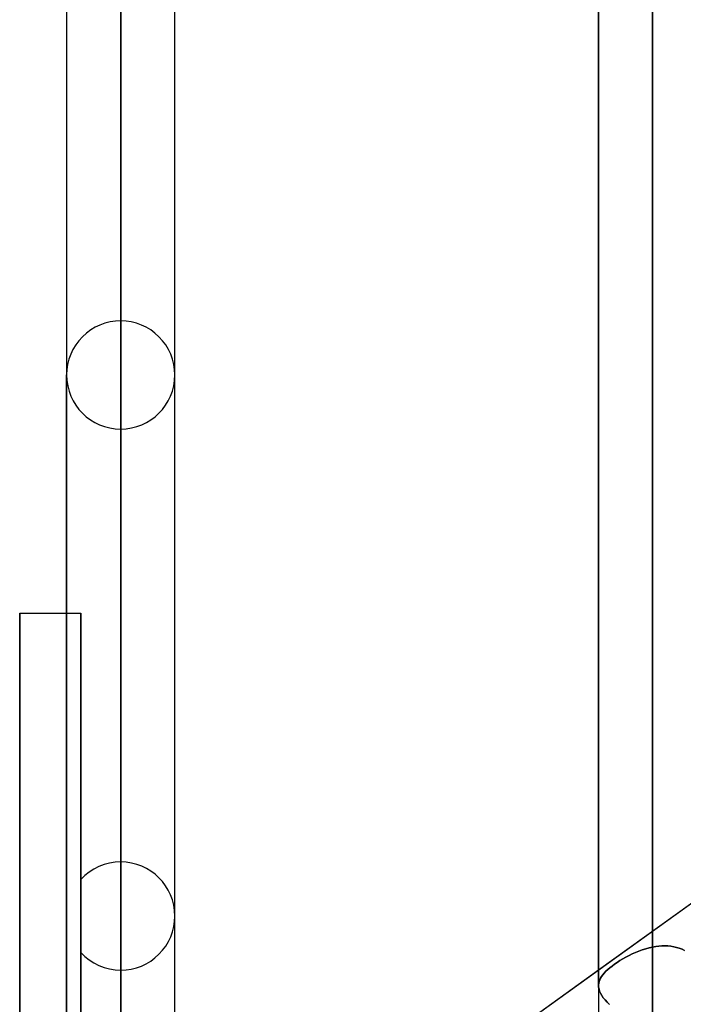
# Model space of a CAD drawing. Header units: millimetres. Extents: x -86 to 92, y -242 to 242.
# Tile 47 of 81: x 15 to 26, y 58 to 74. Entities that reach past the tile are written whole.
import ezdxf

# ---------------------------------------------------------------- set-up
doc = ezdxf.new("R2010")
doc.units = ezdxf.units.MM
doc.layers.add('MAIN-1', color=7, linetype='Continuous')

msp = doc.modelspace()

# ---------------------------------------------------------------- linework, layer by layer
at = {"layer": 'MAIN-1'}
for p, q in [((16.257, 136.222), (16.257, 0)), ((16.257, 0), (16.257, 136.222)), ((25.057, 136.222), (25.057, 0)), ((25.057, 0), (25.057, 136.222)), ((15.362, 135.382), (15.362, 0)), ((15.362, 135.382), (15.362, 0)), ((17.152, 0), (17.152, 135.382)), ((17.152, 0), (17.152, 135.382)), ((24.162, 135.382), (24.162, 0)), ((24.162, 135.382), (24.162, 0)), ((16.257, 49.579), (16.257, 135.039)), ((16.257, 135.039), (16.257, 0)), ((25.057, 0), (25.057, 134.88)), ((25.057, 134.88), (25.057, 0)), ((25.057, 78.223), (25.057, 58.914)), ((24.162, 77.328), (24.162, 58.277)), ((24.162, 58.277), (24.162, 77.328)), ((25.057, 57.56), (25.057, 76.433)), ((15.474, 52.288), (41.558, 71.047)), ((16.257, 69.273), (16.257, 52.574)), ((15.362, 68.378), (15.362, 51.775)), ((15.362, 51.775), (15.362, 68.378)), ((17.152, 51.839), (17.152, 68.378)), ((17.152, 51.839), (17.152, 68.378)), ((16.257, 51.364), (16.257, 67.483)), ((14.586, 0), (14.586, 64.44)), ((14.586, 64.44), (14.586, 0)), ((14.586, 64.44), (15.362, 64.44)), ((15.362, 64.44), (15.596, 64.44)), ((15.596, 49.092), (15.596, 64.44)), ((15.596, 64.44), (15.596, 49.092)), ((16.257, 60.323), (16.257, 46.283)), ((15.596, 45.963), (15.596, 60.031)), ((24.162, 58.537), (25.952, 59.824)), ((17.152, 45.427), (17.152, 59.428)), ((17.152, 45.427), (17.152, 59.428)), ((15.596, 47.543), (15.596, 58.825)), ((15.596, 58.825), (15.596, 45.107)), ((24.667, 58.775), (24.72, 58.801)), ((24.72, 58.801), (24.667, 58.775)), ((24.72, 58.801), (24.775, 58.826)), ((24.774, 58.826), (24.72, 58.801)), ((24.83, 58.848), (24.774, 58.826)), ((24.775, 58.826), (24.83, 58.848)), ((24.83, 58.848), (24.886, 58.868)), ((24.886, 58.868), (24.83, 58.848)), ((24.886, 58.868), (24.943, 58.886)), ((24.943, 58.886), (24.886, 58.868)), ((24.943, 58.886), (25, 58.902)), ((25, 58.902), (24.943, 58.886)), ((25, 58.902), (25.057, 58.914)), ((25.057, 58.914), (25, 58.902)), ((25.057, 58.914), (25.108, 58.923)), ((25.108, 58.923), (25.057, 58.914)), ((25.108, 58.923), (25.158, 58.929)), ((25.158, 58.929), (25.108, 58.923)), ((25.158, 58.929), (25.209, 58.933)), ((25.209, 58.933), (25.158, 58.929)), ((25.209, 58.933), (25.259, 58.933)), ((25.259, 58.933), (25.209, 58.933)), ((25.259, 58.933), (25.308, 58.932)), ((25.308, 58.932), (25.259, 58.933)), ((25.308, 58.932), (25.357, 58.927)), ((25.357, 58.927), (25.308, 58.932)), ((25.357, 58.927), (25.405, 58.919)), ((25.405, 58.919), (25.357, 58.927)), ((25.405, 58.919), (25.453, 58.908)), ((25.453, 58.908), (25.405, 58.919)), ((25.453, 58.908), (25.498, 58.894)), ((25.498, 58.894), (25.453, 58.908)), ((25.498, 58.894), (25.543, 58.877)), ((25.543, 58.877), (25.498, 58.894)), ((25.543, 58.877), (25.586, 58.856)), ((25.586, 58.856), (25.543, 58.877)), ((24.426, 58.631), (24.47, 58.661)), ((24.471, 58.661), (24.427, 58.631)), ((24.47, 58.661), (24.516, 58.691)), ((24.517, 58.691), (24.471, 58.661)), ((24.516, 58.691), (24.564, 58.72)), ((24.565, 58.72), (24.517, 58.691)), ((24.564, 58.72), (24.615, 58.748)), ((24.615, 58.748), (24.565, 58.72)), ((24.615, 58.748), (24.667, 58.775)), ((24.667, 58.775), (24.615, 58.748)), ((16.257, 45.012), (16.257, 58.533)), ((17.152, 53.496), (24.162, 58.537)), ((24.232, 58.456), (24.256, 58.484)), ((24.256, 58.484), (24.232, 58.456)), ((24.256, 58.484), (24.284, 58.513)), ((24.284, 58.513), (24.256, 58.484)), ((24.284, 58.513), (24.314, 58.542)), ((24.315, 58.542), (24.284, 58.513)), ((24.314, 58.542), (24.348, 58.571)), ((24.349, 58.572), (24.315, 58.542)), ((24.348, 58.571), (24.386, 58.601)), ((24.386, 58.601), (24.349, 58.572)), ((24.386, 58.601), (24.426, 58.631)), ((24.427, 58.631), (24.386, 58.601)), ((24.163, 58.286), (24.165, 58.315)), ((24.165, 58.315), (24.163, 58.286)), ((24.165, 58.315), (24.172, 58.343)), ((24.172, 58.343), (24.165, 58.315)), ((24.172, 58.343), (24.182, 58.371)), ((24.182, 58.371), (24.172, 58.343)), ((24.182, 58.371), (24.195, 58.399)), ((24.195, 58.399), (24.182, 58.371)), ((24.195, 58.399), (24.212, 58.427)), ((24.212, 58.427), (24.195, 58.399)), ((24.212, 58.427), (24.232, 58.456)), ((24.232, 58.456), (24.212, 58.427)), ((24.164, 58.253), (24.163, 58.286)), ((24.163, 58.286), (24.164, 58.253)), ((24.17, 58.219), (24.164, 58.253)), ((24.164, 58.253), (24.17, 58.219)), ((24.18, 58.184), (24.17, 58.219)), ((24.17, 58.219), (24.18, 58.184)), ((24.195, 58.149), (24.18, 58.184)), ((24.18, 58.184), (24.195, 58.149)), ((24.215, 58.113), (24.195, 58.149)), ((24.195, 58.149), (24.215, 58.113)), ((24.24, 58.076), (24.215, 58.113)), ((24.215, 58.113), (24.24, 58.076)), ((24.27, 58.039), (24.24, 58.076)), ((24.24, 58.076), (24.27, 58.039)), ((24.304, 58.001), (24.27, 58.039)), ((24.27, 58.039), (24.304, 58.001)), ((24.343, 57.962), (24.304, 58.001)), ((24.304, 58.001), (24.343, 57.962))]:
    msp.add_line(p, q, dxfattribs=at)
for centre, start, end in [((16.257, 68.378), 90, 180.0002), ((16.257, 68.378), 359.9999, 90), ((16.257, 68.378), 180.0002, 270), ((16.257, 68.378), 270, 359.9999), ((16.257, 59.428), 90, 137.6316), ((16.257, 59.428), 0.0001, 90), ((16.257, 59.428), 270, 0.0001), ((16.257, 59.428), 222.3684, 270)]:
    msp.add_arc(centre, 0.895, start, end, dxfattribs=at)

doc.saveas('drawing.dxf')
